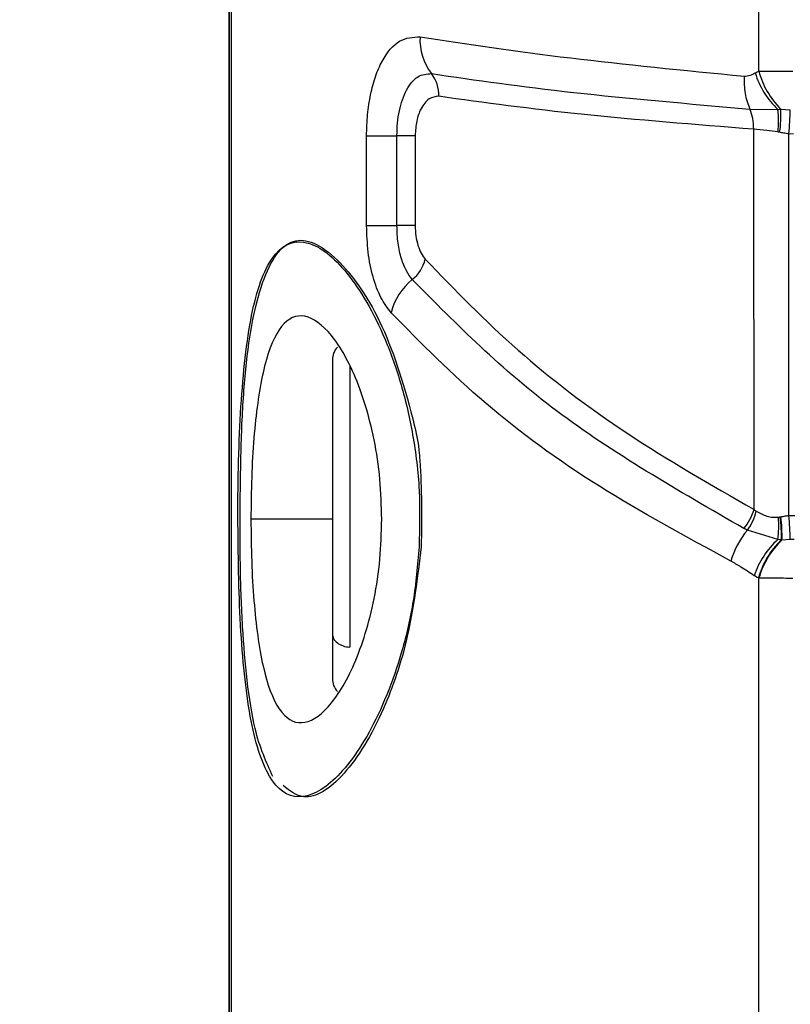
# Model space of a CAD drawing. Header units: inches. Extents: x 0.4 to 16.8, y 0 to 10.8.
# Tile 53 of 102: x 9.8458 to 9.915, y 6.3351 to 6.4236. Entities that reach past the tile are written whole.
import ezdxf

# ---------------------------------------------------------------- set-up
doc = ezdxf.new("R2010")
doc.units = ezdxf.units.IN
doc.header["$MEASUREMENT"] = 0
doc.layers.add('FORMAT', color=7, linetype='Continuous')
doc.styles.add('SLDTEXTSTYLE3', font='TXT', dxfattribs={"width": 0.75})
doc.dimstyles.new('SLDDIMSTYLE0', dxfattribs={"dimtxt": 0.125, "dimasz": 0.13, "dimexe": 0, "dimexo": 0.0625, "dimgap": 0.03125, "dimtad": 0, "dimtih": 1, "dimtoh": 1, "dimdec": 1, "dimlfac": 8, "dimrnd": 1e-09, "dimzin": 12, "dimdsep": 46, "dimtxsty": 'SLDTEXTSTYLE3', "dimsah": 1, "dimcen": 0.09, "dimadec": 0, "dimazin": 3, "dimtfac": 1, "dimtdec": 1, "dimtofl": 0, "dimtmove": 0, "dimatfit": 3, "dimfxl": 0, "dimfrac": 2, "dimtolj": 1, "dimtzin": 12, "dimarcsym": 0})

# ---------------------------------------------------------------- blocks, each defined once
blk = doc.blocks.new('_D_4')
at = {"layer": 'FORMAT'}
for p, q in [((10.23075021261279, 7.993711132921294), (10.19266427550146, 7.993711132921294)), ((10.19266427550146, 7.993711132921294), (10.19266427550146, 7.795273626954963)), ((10.50783354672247, 7.993711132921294), (10.54591948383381, 7.993711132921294)), ((10.54591948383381, 7.993711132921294), (10.54591948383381, 7.795273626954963)), ((9.653028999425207, 5.046221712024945), (9.653028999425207, 7.938676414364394)), ((11.08555474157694, 6.997534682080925), (11.08555474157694, 7.938676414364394)), ((9.653028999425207, 7.813676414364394), (10.08305376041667, 7.813676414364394)), ((11.08555474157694, 7.813676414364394), (10.65552998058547, 7.813676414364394)), ((10.19266427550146, 7.795273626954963), (10.23075021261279, 7.795273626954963)), ((10.54591948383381, 7.795273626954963), (10.50783354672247, 7.795273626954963))]:
    blk.add_line(p, q, dxfattribs=at)
for points in [[(9.653028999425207, 7.813676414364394), (9.783028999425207, 7.793676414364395), (9.783028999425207, 7.833676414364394)], [(11.08555474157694, 7.813676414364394), (10.95555474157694, 7.833676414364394), (10.95555474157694, 7.793676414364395)]]:
    blk.add_solid(points, dxfattribs=at)
at = {"layer": 'FORMAT', "char_height": 0.125, "attachment_point": 1, "style": 'SLDTEXTSTYLE3'}
for s, insert in [('291', (10.23075021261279, 7.956407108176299)), ('11.5', (10.20765993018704, 7.769384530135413))]:
    blk.add_mtext(s, dxfattribs=dict(at, insert=insert))

msp = doc.modelspace()

# ---------------------------------------------------------------- linework, layer by layer
at = {"color": 7, "linetype": 'Continuous'}
for p, q in [((9.864604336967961, 6.262015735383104), (9.864604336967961, 6.652876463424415)), ((9.864607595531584, 6.652876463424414), (9.864607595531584, 6.262015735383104)), ((9.864762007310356, 6.607294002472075), (9.864762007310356, 6.307598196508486)), ((9.912191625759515, 6.418979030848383), (9.912191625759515, 6.495913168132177)), ((9.91138740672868, 6.415574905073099), (9.913903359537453, 6.415534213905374)), ((9.914162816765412, 6.415578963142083), (9.91501729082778, 6.415495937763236)), ((9.91175618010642, 6.379583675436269), (9.911742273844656, 6.413759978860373)), ((9.876943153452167, 6.405113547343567), (9.876943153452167, 6.413173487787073)), ((9.876943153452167, 6.413173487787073), (9.879668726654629, 6.413173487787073)), ((9.881305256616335, 6.413173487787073), (9.879668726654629, 6.413173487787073)), ((9.87966872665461, 6.405113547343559), (9.87966872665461, 6.413173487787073)), ((9.881305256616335, 6.413173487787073), (9.881305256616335, 6.40511354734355)), ((9.914898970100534, 6.379047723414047), (9.91489897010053, 6.413343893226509)), ((9.915299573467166, 6.413329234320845), (9.91489897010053, 6.413343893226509)), ((9.876943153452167, 6.405113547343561), (9.879668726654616, 6.405113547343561)), ((9.881305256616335, 6.40511354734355), (9.879668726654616, 6.40511354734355)), ((9.8706704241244, 6.403621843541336), (9.87049863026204, 6.403606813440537)), ((9.873866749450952, 6.393017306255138), (9.873866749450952, 6.368438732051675)), ((9.875439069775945, 6.392542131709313), (9.875439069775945, 6.367207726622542)), ((9.873866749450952, 6.378705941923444), (9.866549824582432, 6.378705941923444)), ((9.9138997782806, 6.37688955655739), (9.911164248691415, 6.377726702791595)), ((9.91501427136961, 6.376896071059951), (9.914263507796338, 6.376828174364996)), ((9.912191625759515, 6.37341413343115), (9.912150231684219, 6.373434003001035)), ((9.912191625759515, 6.310788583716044), (9.912191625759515, 6.37341413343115)), ((9.873866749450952, 6.368438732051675), (9.873866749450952, 6.364394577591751))]:
    msp.add_line(p, q, dxfattribs=at)
for centre, radius, start, end in [((9.886710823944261, 6.421799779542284), 0.004974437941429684, 176.9060240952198, 217.7046002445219), ((9.919120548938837, 6.421056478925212), 0.007597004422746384, 197.131709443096, 226.627163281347), ((9.919347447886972, 6.420856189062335), 0.007397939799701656, 194.6989768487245, 225.5070947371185), ((9.880359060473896, 6.416862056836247), 0.00307085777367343, 357.3493074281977, 38.11361011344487), ((9.904360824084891, 6.414453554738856), 0.009603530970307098, 354.3797214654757, 6.461022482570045), ((9.903674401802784, 6.415059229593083), 0.01050128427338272, 351.3872934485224, 2.836863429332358), ((9.853363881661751, 6.417806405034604), 0.06169668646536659, 355.8521831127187, 357.8538396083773), ((9.878863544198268, 6.402922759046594), 0.003458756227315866, 309.2923931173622, 345.8445705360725), ((9.884551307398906, 6.395896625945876), 0.005581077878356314, 128.8037393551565, 165.7479053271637), ((9.875589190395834, 6.393017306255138), 0.001722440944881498, 137.3981941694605, 180), ((9.907327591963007, 6.38086377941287), 0.00460988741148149, 319.7016949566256, 343.8778157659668), ((9.907324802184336, 6.380560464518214), 0.004771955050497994, 323.5702572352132, 346.3140562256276), ((9.853344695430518, 6.374670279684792), 0.06170972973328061, 2.067034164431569, 4.067751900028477), ((9.903999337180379, 6.378135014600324), 0.009978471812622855, 352.8299560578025, 4.356421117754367), ((9.903052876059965, 6.377397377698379), 0.01116438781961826, 357.0856748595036, 7.835653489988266), ((9.902602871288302, 6.377300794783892), 0.01167021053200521, 357.6789999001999, 8.020568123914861), ((9.916903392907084, 6.372875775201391), 0.007514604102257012, 139.7943236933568, 163.9249754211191), ((9.919071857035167, 6.371176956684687), 0.007706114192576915, 132.1570902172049, 161.4071352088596), ((9.919340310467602, 6.371406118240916), 0.007470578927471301, 133.4479870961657, 164.2494624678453), ((9.91937534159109, 6.371390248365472), 0.007463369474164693, 133.2295554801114, 164.2657551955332), ((9.875589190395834, 6.364394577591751), 0.001722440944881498, 180, 222.4354294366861)]:
    msp.add_arc(centre, radius, start, end, dxfattribs=at)
for points, knots in [([(9.876943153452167, 6.413173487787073), (9.876960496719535, 6.413809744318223), (9.876995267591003, 6.41508535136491), (9.877281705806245, 6.416894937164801), (9.877721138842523, 6.418532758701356), (9.878519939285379, 6.420361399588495), (9.879847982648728, 6.421976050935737), (9.881110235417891, 6.422037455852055), (9.881743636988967, 6.422068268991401)], [0, 0, 0, 0, 0.1229799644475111, 0.2465579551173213, 0.3699413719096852, 0.4953780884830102, 0.7467794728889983, 0.9999999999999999, 0.9999999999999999, 0.9999999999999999, 0.9999999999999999]), ([(9.881743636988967, 6.422068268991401), (9.885984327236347, 6.421422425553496), (9.894174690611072, 6.420175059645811), (9.90543298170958, 6.419061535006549), (9.91086211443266, 6.418524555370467)], [0, 0, 0, 0, 0.5177658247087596, 1, 1, 1, 1]), ([(9.91086211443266, 6.418524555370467), (9.911049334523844, 6.418539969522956), (9.911393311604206, 6.41856828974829), (9.911714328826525, 6.418740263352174), (9.91186062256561, 6.418818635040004)], [0, 0, 0, 0, 0.5442807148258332, 1, 1, 1, 1]), ([(9.91186062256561, 6.418818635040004), (9.911922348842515, 6.418848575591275), (9.912032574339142, 6.418902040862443), (9.912143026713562, 6.41895550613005), (9.912191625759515, 6.418979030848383)], [0, 0, 0, 0, 0.5599999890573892, 1, 1, 1, 1]), ([(9.879668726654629, 6.413173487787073), (9.87967898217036, 6.413557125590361), (9.87969958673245, 6.41432789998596), (9.87987489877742, 6.415434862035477), (9.880152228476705, 6.416447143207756), (9.880665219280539, 6.417619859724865), (9.881537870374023, 6.418680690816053), (9.882357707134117, 6.418731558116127), (9.882775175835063, 6.41875746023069)], [0, 0, 0, 0, 0.1167884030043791, 0.2346419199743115, 0.3550519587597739, 0.4782460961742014, 0.7343179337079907, 1, 1, 1, 1]), ([(9.882775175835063, 6.41875746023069), (9.886787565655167, 6.418177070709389), (9.894796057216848, 6.417018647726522), (9.905857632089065, 6.416056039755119), (9.911377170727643, 6.415575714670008)], [0, 0, 0, 0, 0.5010169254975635, 1, 1, 1, 1]), ([(9.91086211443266, 6.418524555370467), (9.910864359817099, 6.417994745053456), (9.910868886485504, 6.416926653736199), (9.911213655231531, 6.416027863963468), (9.91138740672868, 6.415574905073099)], [0, 0, 0, 0, 0.4960346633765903, 0.9999999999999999, 0.9999999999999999, 0.9999999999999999, 0.9999999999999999]), ([(9.88342663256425, 6.416720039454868), (9.883129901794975, 6.416689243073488), (9.882541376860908, 6.416628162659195), (9.88185364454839, 6.415751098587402), (9.881392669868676, 6.414550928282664), (9.881334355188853, 6.413632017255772), (9.881305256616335, 6.413173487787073)], [0, 0, 0, 0, 0.2896806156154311, 0.5745419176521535, 0.7876997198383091, 0.9999999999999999, 0.9999999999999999, 0.9999999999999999, 0.9999999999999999]), ([(9.911742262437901, 6.413759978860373), (9.906431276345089, 6.414181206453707), (9.895457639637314, 6.415051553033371), (9.887521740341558, 6.416152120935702), (9.88342663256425, 6.416720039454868)], [0, 0, 0, 0, 0.4839768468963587, 1, 1, 1, 1]), ([(9.911728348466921, 6.413760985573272), (9.911722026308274, 6.41408954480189), (9.911709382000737, 6.414746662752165), (9.91148792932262, 6.415299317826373), (9.911377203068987, 6.415575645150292)], [0, 0, 0, 0, 0.5000003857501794, 1, 1, 1, 1]), ([(9.91390335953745, 6.415534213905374), (9.913951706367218, 6.415542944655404), (9.914038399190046, 6.415558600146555), (9.91412466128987, 6.415572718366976), (9.914162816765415, 6.415578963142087)], [0, 0, 0, 0, 0.557679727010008, 1, 1, 1, 1]), ([(9.91391818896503, 6.413513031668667), (9.913570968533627, 6.413557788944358), (9.912772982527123, 6.413660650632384), (9.912114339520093, 6.413724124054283), (9.911742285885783, 6.413759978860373)], [0, 0, 0, 0, 0.4351209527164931, 1, 1, 1, 1]), ([(9.914057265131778, 6.413486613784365), (9.914031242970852, 6.41349154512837), (9.913984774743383, 6.413500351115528), (9.913938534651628, 6.413509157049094), (9.91391818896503, 6.413513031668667)], [0, 0, 0, 0, 0.5599990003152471, 1, 1, 1, 1]), ([(9.91489897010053, 6.413343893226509), (9.914739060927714, 6.413364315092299), (9.914454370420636, 6.413400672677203), (9.914178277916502, 6.413460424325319), (9.914057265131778, 6.413486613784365)], [0, 0, 0, 0, 0.5616947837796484, 1, 1, 1, 1]), ([(9.879142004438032, 6.397270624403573), (9.878822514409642, 6.397694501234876), (9.878186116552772, 6.398538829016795), (9.877492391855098, 6.40044309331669), (9.877031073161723, 6.402676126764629), (9.876972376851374, 6.40430337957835), (9.876943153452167, 6.405113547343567)], [0, 0, 0, 0, 0.2528686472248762, 0.5036935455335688, 0.752901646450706, 1, 1, 1, 1]), ([(9.881053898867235, 6.400245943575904), (9.880869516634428, 6.400489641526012), (9.880492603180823, 6.400987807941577), (9.88005165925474, 6.402110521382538), (9.879732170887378, 6.403511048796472), (9.879690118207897, 6.404573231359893), (9.879668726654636, 6.405113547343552)], [0, 0, 0, 0, 0.233629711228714, 0.4775849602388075, 0.7342554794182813, 1, 1, 1, 1]), ([(9.881305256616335, 6.40511354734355), (9.8813184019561, 6.404795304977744), (9.88134480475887, 6.404156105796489), (9.881547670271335, 6.403300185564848), (9.881836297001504, 6.402572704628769), (9.882088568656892, 6.402244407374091), (9.882217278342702, 6.402076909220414)], [0, 0, 0, 0, 0.2487744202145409, 0.4996707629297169, 0.7447306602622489, 1, 1, 1, 1]), ([(9.865377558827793, 6.380180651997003), (9.86540274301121, 6.381872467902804), (9.865453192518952, 6.385261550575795), (9.865708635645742, 6.390043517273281), (9.866126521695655, 6.394358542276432), (9.866756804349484, 6.397981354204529), (9.867622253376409, 6.400821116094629), (9.86910645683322, 6.403361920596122), (9.871591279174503, 6.404152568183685), (9.875183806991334, 6.401359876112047), (9.878172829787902, 6.396289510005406), (9.880098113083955, 6.390930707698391), (9.881162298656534, 6.386320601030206), (9.881786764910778, 6.381340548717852), (9.881707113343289, 6.377927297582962), (9.881667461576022, 6.376228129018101)], [0, 0, 0, 0, 0.0625569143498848, 0.1253153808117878, 0.1878349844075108, 0.2505183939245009, 0.312842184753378, 0.3756689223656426, 0.5003662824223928, 0.6251614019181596, 0.7497611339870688, 0.8130454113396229, 0.8747042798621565, 0.937625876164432, 1, 1, 1, 1]), ([(9.865586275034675, 6.380185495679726), (9.865611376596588, 6.382228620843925), (9.865660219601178, 6.386204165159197), (9.865988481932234, 6.391718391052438), (9.866590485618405, 6.396418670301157), (9.86752524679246, 6.400067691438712), (9.86878162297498, 6.402692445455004), (9.870345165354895, 6.403924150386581), (9.872213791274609, 6.403713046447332), (9.874832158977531, 6.40178853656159), (9.87829001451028, 6.397098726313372), (9.88050880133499, 6.390248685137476), (9.881484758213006, 6.386130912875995), (9.881624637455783, 6.385145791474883), (9.881666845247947, 6.384696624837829), (9.881922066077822, 6.381755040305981), (9.881885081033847, 6.378846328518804), (9.881852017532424, 6.37624602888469)], [0, 0, 0, 0, 0.07499592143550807, 0.1459282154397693, 0.2178292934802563, 0.2955428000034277, 0.369434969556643, 0.4404098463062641, 0.5123842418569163, 0.5891220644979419, 0.7224017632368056, 0.8561327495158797, 0.8882800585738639, 0.8903298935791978, 0.8938074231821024, 0.9050670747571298, 1, 1, 1, 1]), ([(9.882217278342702, 6.402076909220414), (9.884881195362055, 6.399321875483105), (9.890147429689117, 6.39387551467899), (9.900056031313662, 6.386307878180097), (9.907871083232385, 6.381816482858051), (9.91175618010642, 6.379583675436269)], [0, 0, 0, 0, 0.3398352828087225, 0.671812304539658, 0.9999999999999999, 0.9999999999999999, 0.9999999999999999, 0.9999999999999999]), ([(9.910843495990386, 6.377882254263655), (9.904913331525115, 6.381298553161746), (9.893065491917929, 6.388123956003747), (9.885054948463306, 6.396208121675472), (9.881053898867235, 6.400245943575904)], [0, 0, 0, 0, 0.5005270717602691, 1, 1, 1, 1]), ([(9.878310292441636, 6.378705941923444), (9.878275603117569, 6.379912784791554), (9.87820490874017, 6.382372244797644), (9.877491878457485, 6.387037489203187), (9.875910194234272, 6.392071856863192), (9.873480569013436, 6.39597452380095), (9.87104709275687, 6.397434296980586), (9.868987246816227, 6.396180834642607), (9.867540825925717, 6.39225724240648), (9.866863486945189, 6.387165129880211), (9.866588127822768, 6.38248260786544), (9.866562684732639, 6.37997394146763), (9.866549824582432, 6.378705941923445)], [0, 0, 0, 0, 0.06163979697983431, 0.1256175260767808, 0.2505520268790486, 0.3754462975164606, 0.5002298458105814, 0.6249070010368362, 0.7495952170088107, 0.8718714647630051, 0.9352377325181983, 1, 1, 1, 1]), ([(9.909682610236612, 6.374956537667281), (9.905631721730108, 6.377148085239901), (9.89748613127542, 6.381554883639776), (9.887238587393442, 6.38907116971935), (9.881859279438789, 6.394518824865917), (9.879142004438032, 6.397270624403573)], [0, 0, 0, 0, 0.3286654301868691, 0.6608856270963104, 0.9999999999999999, 0.9999999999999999, 0.9999999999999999, 0.9999999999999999]), ([(9.881667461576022, 6.376228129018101), (9.881522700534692, 6.374594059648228), (9.881232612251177, 6.371319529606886), (9.879831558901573, 6.365316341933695), (9.877242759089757, 6.359089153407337), (9.873660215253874, 6.354505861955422), (9.870343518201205, 6.353187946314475), (9.86778874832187, 6.355519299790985), (9.866465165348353, 6.360475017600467), (9.865836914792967, 6.365787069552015), (9.865426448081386, 6.371803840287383), (9.865397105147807, 6.37683153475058), (9.865377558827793, 6.380180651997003)], [0, 0, 0, 0, 0.0625796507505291, 0.125404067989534, 0.2503864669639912, 0.3753004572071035, 0.5000454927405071, 0.6246900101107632, 0.7493955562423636, 0.8122400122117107, 0.8749267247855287, 1, 1, 1, 1]), ([(9.868522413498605, 6.355592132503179), (9.867938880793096, 6.35686052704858), (9.866947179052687, 6.359016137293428), (9.866193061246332, 6.364029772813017), (9.865769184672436, 6.368957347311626), (9.865570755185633, 6.37446025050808), (9.865581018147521, 6.378246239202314), (9.865586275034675, 6.380185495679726)], [0, 0, 0, 0, 0.2725907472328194, 0.4632623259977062, 0.6408300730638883, 0.8160262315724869, 1, 1, 1, 1]), ([(9.91175618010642, 6.379583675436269), (9.911793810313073, 6.379555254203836), (9.911861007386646, 6.379504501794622), (9.91193063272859, 6.379453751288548), (9.91196126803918, 6.379431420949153)], [0, 0, 0, 0, 0.559997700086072, 1, 1, 1, 1]), ([(9.91196126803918, 6.379431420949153), (9.91226565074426, 6.379267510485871), (9.912717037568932, 6.37902443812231), (9.913427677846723, 6.378874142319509), (9.913783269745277, 6.378886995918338), (9.913948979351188, 6.378892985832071)], [0, 0, 0, 0, 0.5250903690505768, 0.778687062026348, 0.9999999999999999, 0.9999999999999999, 0.9999999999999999, 0.9999999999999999]), ([(9.914158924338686, 6.378929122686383), (9.914294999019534, 6.378956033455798), (9.914538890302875, 6.379004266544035), (9.914788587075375, 6.379034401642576), (9.914898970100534, 6.379047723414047)], [0, 0, 0, 0, 0.5579317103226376, 1, 1, 1, 1]), ([(9.914898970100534, 6.379047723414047), (9.914998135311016, 6.379053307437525), (9.915175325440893, 6.379063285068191), (9.915352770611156, 6.379061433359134), (9.915430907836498, 6.379060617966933)], [0, 0, 0, 0, 0.5596542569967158, 0.9999999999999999, 0.9999999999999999, 0.9999999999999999, 0.9999999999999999]), ([(9.866549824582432, 6.378705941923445), (9.866562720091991, 6.377436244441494), (9.866588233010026, 6.374924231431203), (9.866864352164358, 6.37023610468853), (9.867543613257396, 6.365139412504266), (9.868994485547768, 6.361218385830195), (9.871059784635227, 6.359977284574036), (9.87349579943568, 6.361454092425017), (9.87592131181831, 6.365366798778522), (9.877496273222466, 6.370396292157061), (9.878205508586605, 6.375049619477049), (9.878275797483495, 6.3775022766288), (9.878310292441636, 6.378705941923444)], [0, 0, 0, 0, 0.06484880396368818, 0.1282990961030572, 0.2507349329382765, 0.3756159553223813, 0.5004959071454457, 0.6253740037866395, 0.7501524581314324, 0.8747284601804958, 0.9385217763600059, 1, 1, 1, 1]), ([(9.913948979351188, 6.378892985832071), (9.91397952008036, 6.378897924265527), (9.914034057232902, 6.378906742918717), (9.914088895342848, 6.378915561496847), (9.9141130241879, 6.378919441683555)], [0, 0, 0, 0, 0.5599986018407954, 1, 1, 1, 1]), ([(9.9141130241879, 6.378919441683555), (9.914121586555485, 6.378921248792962), (9.9141368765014, 6.378924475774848), (9.914152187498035, 6.378927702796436), (9.914158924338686, 6.378929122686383)], [0, 0, 0, 0, 0.559999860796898, 1, 1, 1, 1]), ([(9.911164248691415, 6.377726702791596), (9.911104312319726, 6.377755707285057), (9.910997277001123, 6.377807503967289), (9.910890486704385, 6.377859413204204), (9.910843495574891, 6.377882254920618)], [0, 0, 0, 0, 0.5599681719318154, 1, 1, 1, 1]), ([(9.914202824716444, 6.376829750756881), (9.914146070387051, 6.376840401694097), (9.914045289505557, 6.376859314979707), (9.913944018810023, 6.376880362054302), (9.913899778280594, 6.376889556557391)], [0, 0, 0, 0, 0.5631457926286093, 1, 1, 1, 1]), ([(9.914263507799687, 6.376828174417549), (9.914252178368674, 6.376828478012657), (9.914231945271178, 6.376829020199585), (9.914211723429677, 6.376829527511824), (9.914202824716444, 6.376829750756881)], [0, 0, 0, 0, 0.5599454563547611, 1, 1, 1, 1]), ([(9.915354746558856, 6.376903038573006), (9.915291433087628, 6.376903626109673), (9.915177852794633, 6.376904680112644), (9.915064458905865, 6.376898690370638), (9.915014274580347, 6.376896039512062)], [0, 0, 0, 0, 0.5574335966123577, 1, 1, 1, 1]), ([(9.881852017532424, 6.37624602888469), (9.881514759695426, 6.373487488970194), (9.880858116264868, 6.368116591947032), (9.878318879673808, 6.360753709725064), (9.874905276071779, 6.355256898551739), (9.87154853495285, 6.353122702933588), (9.870028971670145, 6.354311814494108), (9.86943970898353, 6.354772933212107)], [0, 0, 0, 0, 0.1906909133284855, 0.3712765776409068, 0.6063481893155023, 0.8473480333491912, 1, 1, 1, 1]), ([(9.911767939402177, 6.373633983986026), (9.911373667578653, 6.373899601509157), (9.910682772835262, 6.374365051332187), (9.9099830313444, 6.374778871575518), (9.909682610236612, 6.374956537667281)], [0, 0, 0, 0, 0.5706684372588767, 0.9999999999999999, 0.9999999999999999, 0.9999999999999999, 0.9999999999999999]), ([(9.912150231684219, 6.373434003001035), (9.912078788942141, 6.373471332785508), (9.911951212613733, 6.37353799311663), (9.911823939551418, 6.373604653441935), (9.911767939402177, 6.373633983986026)], [0, 0, 0, 0, 0.5599999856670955, 0.9999999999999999, 0.9999999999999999, 0.9999999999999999, 0.9999999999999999])]:
    msp.add_open_spline(points, degree=3, knots=knots, dxfattribs=at)
for points in [[(9.912191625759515, 6.418979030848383), (9.912647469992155, 6.418981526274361), (9.913559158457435, 6.418986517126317), (9.914673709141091, 6.418991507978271), (9.915230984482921, 6.418994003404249)], [(9.91523098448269, 6.373396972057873), (9.914673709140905, 6.373399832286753), (9.91355915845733, 6.373405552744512), (9.912647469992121, 6.373411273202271), (9.912191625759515, 6.37341413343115)], [(9.873866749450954, 6.368438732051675), (9.873889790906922, 6.368285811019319), (9.87393587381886, 6.367979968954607), (9.874292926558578, 6.367586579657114), (9.874808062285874, 6.367297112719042), (9.875228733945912, 6.367237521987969), (9.875439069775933, 6.367207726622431)]]:
    msp.add_open_spline(points, degree=3, dxfattribs=at)

# ---------------------------------------------------------------- dimensions: what is measured, and where the dimension line sits
at = {"layer": 'FORMAT'}
dim = msp.add_linear_dim(base=(9.653028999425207, 7.813676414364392), p1=(11.08555474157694, 6.947534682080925), p2=(9.653028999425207, 4.996221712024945), dimstyle='SLDDIMSTYLE0', dxfattribs=at)
dim.commit()
dim.dimension.update_dxf_attribs({"geometry": '_D_4', "text_midpoint": (10.36929187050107, 7.813676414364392), "dimtype": 160})

doc.saveas('drawing.dxf')
